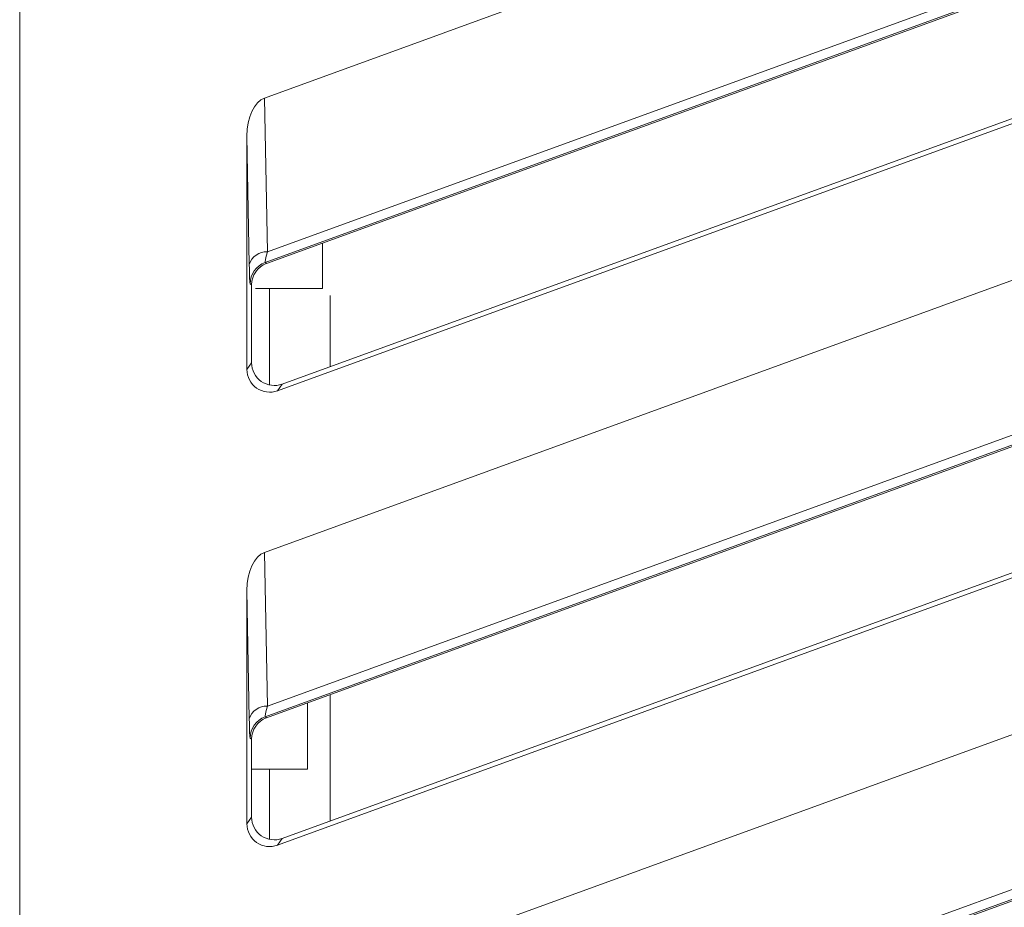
# Model space of a CAD drawing. Header units: millimetres. Extents: x -420 to 420, y -297 to 297.
# Tile 46 of 197: x 16 to 29, y -106 to -94. Entities that reach past the tile are written whole.
import ezdxf

# ---------------------------------------------------------------- set-up
doc = ezdxf.new("R2010")
doc.units = ezdxf.units.MM
doc.header["$MEASUREMENT"] = 0
doc.layers.add('layer 1', color=7, linetype='Continuous')

msp = doc.modelspace()

# ---------------------------------------------------------------- linework, layer by layer
at = {"layer": 'layer 1', "color": 7, "lineweight": 9}
for points in [[(16.1131, -122.3727), (16.1131, -122.3727), (16.1131, -83.5781), (16.1131, -83.5781)], [(19.3611, -95.0526), (19.3611, -95.0526), (38.2701, -88.1701), (38.2701, -88.1701)], [(19.3875, -97.2473), (19.3875, -97.2473), (38.7511, -90.2022), (38.7511, -90.2022)], [(19.3983, -97.0926), (19.3983, -97.0926), (38.2332, -90.2374), (38.2332, -90.2374)], [(38.275, -90.3527), (38.275, -90.3527), (19.3686, -97.234), (19.3686, -97.234)], [(38.9572, -91.7979), (38.9572, -91.7979), (19.5934, -98.8484), (19.5934, -98.8484)], [(19.5314, -98.9371), (19.5314, -98.9371), (39.0219, -91.8432), (39.0219, -91.8432)], [(19.3611, -101.0805), (19.3611, -101.0805), (38.2701, -94.198), (38.2701, -94.198)], [(19.3611, -95.0526), (19.2242, -95.1024), (19.127, -95.312), (19.127, -95.558)], [(19.3611, -95.0526), (19.2242, -95.1024), (19.127, -95.312), (19.127, -95.558)], [(19.3611, -95.0526), (19.2242, -95.1024), (19.127, -95.312), (19.127, -95.558)], [(19.3611, -95.0526), (19.2242, -95.1024), (19.127, -95.3122), (19.127, -95.558)], [(19.3611, -95.0526), (19.2242, -95.1024), (19.127, -95.3122), (19.127, -95.558)], [(19.3611, -95.0526), (19.2242, -95.1024), (19.127, -95.3122), (19.127, -95.558)], [(19.3611, -95.0526), (19.2242, -95.1024), (19.127, -95.3122), (19.127, -95.558)], [(19.3611, -95.0526), (19.2242, -95.1024), (19.127, -95.3122), (19.127, -95.558)], [(19.3611, -95.0526), (19.2242, -95.1024), (19.127, -95.3122), (19.127, -95.558)], [(19.3611, -95.0526), (19.2242, -95.1024), (19.127, -95.3122), (19.127, -95.558)], [(19.3611, -95.0526), (19.2242, -95.1024), (19.127, -95.3122), (19.127, -95.558)], [(19.3611, -95.0526), (19.2242, -95.1024), (19.127, -95.3122), (19.127, -95.558)], [(19.3611, -95.0526), (19.2242, -95.1024), (19.127, -95.3122), (19.127, -95.558)], [(19.3611, -95.0526), (19.2242, -95.1024), (19.127, -95.3122), (19.127, -95.558)], [(19.3611, -95.0526), (19.2242, -95.1024), (19.127, -95.3122), (19.127, -95.558)], [(19.3611, -95.0526), (19.2242, -95.1024), (19.127, -95.3122), (19.127, -95.558)], [(19.3611, -95.0526), (19.2242, -95.1024), (19.127, -95.3122), (19.127, -95.558)], [(19.3611, -95.0526), (19.2242, -95.1024), (19.127, -95.3122), (19.127, -95.558)], [(19.3611, -95.0526), (19.2242, -95.1024), (19.127, -95.3122), (19.127, -95.558)], [(19.3611, -95.0526), (19.2242, -95.1024), (19.127, -95.3122), (19.127, -95.558)], [(19.3611, -95.0526), (19.2242, -95.1024), (19.127, -95.3122), (19.127, -95.558)], [(19.3611, -95.0526), (19.3611, -95.0526), (19.3611, -95.0526), (19.3611, -95.0526)], [(19.3611, -95.0526), (19.3611, -95.0526), (19.3983, -97.0926), (19.3983, -97.0926)], [(19.127, -95.558), (19.127, -95.558), (19.127, -95.558), (19.127, -95.558)], [(19.127, -95.558), (19.127, -95.558), (19.127, -98.654), (19.127, -98.654)], [(19.1581, -97.2604), (19.1581, -97.2604), (19.127, -95.558), (19.127, -95.558)], [(19.3875, -103.2752), (19.3875, -103.2752), (38.7511, -96.2302), (38.7511, -96.2302)], [(38.275, -96.3807), (38.275, -96.3807), (19.3686, -103.262), (19.3686, -103.262)], [(19.3983, -103.1205), (19.3983, -103.1205), (38.2332, -96.2653), (38.2332, -96.2653)], [(20.1318, -96.9765), (20.1318, -96.9765), (20.1318, -97.5791), (20.1318, -97.5791)], [(19.3983, -97.0926), (19.2896, -97.0881), (19.1912, -97.1569), (19.1581, -97.2604)], [(19.3983, -97.0926), (19.3754, -97.1807), (19.3646, -97.233), (19.3686, -97.234)], [(19.3983, -97.0926), (19.3754, -97.1807), (19.3646, -97.233), (19.3686, -97.234)], [(19.3983, -97.0926), (19.3754, -97.1807), (19.3646, -97.233), (19.3686, -97.234)], [(19.3983, -97.0926), (19.3754, -97.1807), (19.3646, -97.233), (19.3686, -97.234)], [(19.3983, -97.0926), (19.3754, -97.1807), (19.3646, -97.233), (19.3686, -97.234)], [(19.3983, -97.0927), (19.3754, -97.1807), (19.3646, -97.233), (19.3686, -97.234)], [(19.3983, -97.0927), (19.3754, -97.1807), (19.3646, -97.233), (19.3686, -97.234)], [(19.3983, -97.0927), (19.3754, -97.1807), (19.3646, -97.233), (19.3686, -97.234)], [(19.3983, -97.0927), (19.3754, -97.1807), (19.3646, -97.233), (19.3686, -97.234)], [(19.3983, -97.0927), (19.3754, -97.1807), (19.3646, -97.233), (19.3686, -97.234)], [(19.3983, -97.0927), (19.3754, -97.1807), (19.3646, -97.233), (19.3686, -97.234)], [(19.3983, -97.0927), (19.3754, -97.1807), (19.3646, -97.233), (19.3686, -97.234)], [(19.3983, -97.0927), (19.3754, -97.1807), (19.3646, -97.233), (19.3686, -97.234)], [(19.3983, -97.0927), (19.3754, -97.1807), (19.3646, -97.233), (19.3686, -97.234)], [(19.3983, -97.0927), (19.3754, -97.1807), (19.3646, -97.233), (19.3686, -97.2342)], [(19.3983, -97.0927), (19.3754, -97.1807), (19.3646, -97.233), (19.3686, -97.2342)], [(19.3983, -97.0927), (19.3754, -97.1807), (19.3646, -97.233), (19.3686, -97.2342)], [(19.3983, -97.0927), (19.3754, -97.1807), (19.3646, -97.233), (19.3686, -97.2342)], [(19.3983, -97.0927), (19.3754, -97.1807), (19.3646, -97.233), (19.3686, -97.2342)], [(19.3983, -97.0927), (19.3754, -97.1807), (19.3646, -97.233), (19.3686, -97.2342)], [(19.3983, -97.0927), (19.3754, -97.1807), (19.3646, -97.233), (19.3686, -97.2342)], [(19.3983, -97.0926), (19.3983, -97.0926), (19.3983, -97.0927), (19.3983, -97.0927)], [(19.1581, -97.2604), (19.161, -97.4191), (19.1654, -97.5137), (19.1703, -97.5171)], [(19.1581, -97.2604), (19.1581, -97.2604), (19.1581, -97.2606), (19.1581, -97.2606)], [(19.1581, -97.2604), (19.161, -97.4191), (19.1654, -97.5137), (19.1703, -97.5171)], [(19.1581, -97.2604), (19.161, -97.4191), (19.1654, -97.5137), (19.1703, -97.5171)], [(19.1581, -97.2604), (19.161, -97.4191), (19.1654, -97.5137), (19.1703, -97.5171)], [(19.1581, -97.2604), (19.161, -97.4191), (19.1654, -97.5137), (19.1703, -97.5171)], [(19.1581, -97.2606), (19.161, -97.4191), (19.1654, -97.5137), (19.1703, -97.5171)], [(19.1581, -97.2606), (19.161, -97.4191), (19.1654, -97.5137), (19.1703, -97.5171)], [(19.1581, -97.2606), (19.161, -97.4191), (19.1654, -97.5137), (19.1703, -97.5171)], [(19.1581, -97.2606), (19.161, -97.4191), (19.1654, -97.5137), (19.1703, -97.5171)], [(19.1581, -97.2606), (19.161, -97.4191), (19.1654, -97.5139), (19.1703, -97.5171)], [(19.1581, -97.2606), (19.161, -97.4191), (19.1654, -97.5139), (19.1703, -97.5173)], [(19.1581, -97.2606), (19.161, -97.4191), (19.1654, -97.5139), (19.1703, -97.5173)], [(19.1581, -97.2606), (19.161, -97.4191), (19.1654, -97.5139), (19.1703, -97.5173)], [(19.1581, -97.2606), (19.161, -97.4191), (19.1654, -97.5139), (19.1703, -97.5173)], [(19.1581, -97.2606), (19.161, -97.4191), (19.1654, -97.5139), (19.1703, -97.5173)], [(19.1581, -97.2606), (19.161, -97.4191), (19.1654, -97.5139), (19.1703, -97.5173)], [(19.1581, -97.2606), (19.161, -97.4191), (19.1654, -97.5139), (19.1703, -97.5173)], [(19.1581, -97.2606), (19.161, -97.4191), (19.1654, -97.5139), (19.1703, -97.5173)], [(19.1581, -97.2606), (19.161, -97.4191), (19.1654, -97.5139), (19.1703, -97.5173)], [(19.1581, -97.2606), (19.161, -97.4191), (19.1654, -97.5139), (19.1703, -97.5173)], [(19.1581, -97.2606), (19.161, -97.4191), (19.1654, -97.5139), (19.1703, -97.5173)], [(19.3686, -97.234), (19.2497, -97.2774), (19.1705, -97.3905), (19.1703, -97.5171)], [(19.3875, -97.2473), (19.2684, -97.2905), (19.1892, -97.4036), (19.1892, -97.5304)], [(19.3875, -97.2473), (19.2684, -97.2905), (19.1892, -97.4036), (19.1892, -97.5304)], [(19.3875, -97.2473), (19.2684, -97.2905), (19.1892, -97.4036), (19.1892, -97.5304)], [(19.3875, -97.2473), (19.2684, -97.2905), (19.1892, -97.4036), (19.1892, -97.5304)], [(19.3875, -97.2473), (19.2684, -97.2905), (19.1892, -97.4036), (19.1892, -97.5304)], [(19.3875, -97.2473), (19.2684, -97.2905), (19.1892, -97.4036), (19.1892, -97.5304)], [(19.3875, -97.2473), (19.2684, -97.2905), (19.1892, -97.4036), (19.1892, -97.5304)], [(19.3875, -97.2473), (19.2684, -97.2905), (19.1892, -97.4036), (19.1892, -97.5304)], [(19.3875, -97.2473), (19.2684, -97.2907), (19.1892, -97.4036), (19.1892, -97.5304)], [(19.3875, -97.2473), (19.2684, -97.2907), (19.1892, -97.4036), (19.1892, -97.5304)], [(19.3875, -97.2473), (19.2684, -97.2907), (19.1892, -97.4036), (19.1892, -97.5304)], [(19.3875, -97.2473), (19.2684, -97.2907), (19.1892, -97.4038), (19.1892, -97.5304)], [(19.3875, -97.2473), (19.2684, -97.2907), (19.1892, -97.4038), (19.1892, -97.5304)], [(19.3875, -97.2473), (19.2684, -97.2907), (19.1892, -97.4038), (19.1892, -97.5304)], [(19.3875, -97.2473), (19.2684, -97.2907), (19.1892, -97.4038), (19.1892, -97.5304)], [(19.3875, -97.2473), (19.2684, -97.2907), (19.1892, -97.4038), (19.1892, -97.5304)], [(19.3875, -97.2473), (19.2684, -97.2907), (19.1892, -97.4038), (19.1892, -97.5304)], [(19.3875, -97.2473), (19.2684, -97.2907), (19.1892, -97.4038), (19.1892, -97.5304)], [(19.3875, -97.2473), (19.2684, -97.2907), (19.1892, -97.4038), (19.1892, -97.5304)], [(19.3875, -97.2473), (19.2684, -97.2907), (19.1892, -97.4038), (19.1892, -97.5304)], [(19.3875, -97.2473), (19.2684, -97.2907), (19.1892, -97.4038), (19.1892, -97.5304)], [(19.3686, -97.234), (19.3686, -97.234), (19.3686, -97.2342), (19.3686, -97.2342)], [(19.3686, -97.234), (19.3686, -97.234), (19.3875, -97.2473), (19.3875, -97.2473)], [(19.3875, -97.2473), (19.3875, -97.2473), (19.3875, -97.2473), (19.3875, -97.2473)], [(19.1703, -97.5171), (19.1703, -97.5171), (19.1703, -97.5173), (19.1703, -97.5173)], [(19.1892, -97.5304), (19.1892, -97.5304), (19.1703, -97.5171), (19.1703, -97.5171)], [(19.1892, -98.5654), (19.1892, -98.5654), (19.1892, -97.5304), (19.1892, -97.5304)], [(19.1892, -97.5304), (19.1892, -97.5304), (19.1892, -97.5304), (19.1892, -97.5304)], [(19.4284, -97.5791), (19.4284, -97.5791), (19.4284, -98.8601), (19.4284, -98.8601)], [(20.2322, -98.6158), (20.2322, -98.6158), (20.2322, -97.671), (20.2322, -97.671)], [(19.5314, -104.965), (19.5314, -104.965), (39.0219, -97.8712), (39.0219, -97.8712)], [(38.9572, -97.8258), (38.9572, -97.8258), (19.5934, -104.8762), (19.5934, -104.8762)], [(19.127, -98.654), (19.127, -98.654), (19.1892, -98.5654), (19.1892, -98.5654)], [(19.1892, -98.5654), (19.1892, -98.5654), (19.1892, -98.5654), (19.1892, -98.5654)], [(19.127, -98.654), (19.127, -98.654), (19.127, -98.654), (19.127, -98.654)], [(19.3176, -98.8122), (19.3176, -98.8122), (19.3176, -98.8122), (19.3176, -98.8122)], [(19.5934, -98.8484), (19.5934, -98.8484), (19.5314, -98.9371), (19.5314, -98.9371)], [(19.5934, -98.8484), (19.5934, -98.8484), (19.5934, -98.8486), (19.5934, -98.8486)], [(19.2555, -98.9009), (19.2555, -98.9009), (19.2555, -98.9009), (19.2555, -98.9009)], [(19.5314, -98.9371), (19.5314, -98.9371), (19.5314, -98.9371), (19.5314, -98.9371)], [(19.3611, -107.1084), (19.3611, -107.1084), (38.2701, -100.2259), (38.2701, -100.2259)], [(19.3611, -101.0805), (19.2242, -101.1303), (19.127, -101.3399), (19.127, -101.586)], [(19.3611, -101.0805), (19.2242, -101.1303), (19.127, -101.3399), (19.127, -101.586)], [(19.3611, -101.0805), (19.2242, -101.1303), (19.127, -101.3399), (19.127, -101.586)], [(19.3611, -101.0805), (19.2242, -101.1303), (19.127, -101.3401), (19.127, -101.586)], [(19.3611, -101.0805), (19.2242, -101.1303), (19.127, -101.3401), (19.127, -101.586)], [(19.3611, -101.0805), (19.2242, -101.1303), (19.127, -101.3401), (19.127, -101.586)], [(19.3611, -101.0805), (19.2242, -101.1303), (19.127, -101.3401), (19.127, -101.586)], [(19.3611, -101.0805), (19.2242, -101.1303), (19.127, -101.3401), (19.127, -101.586)], [(19.3611, -101.0805), (19.2242, -101.1303), (19.127, -101.3401), (19.127, -101.586)], [(19.3611, -101.0805), (19.2242, -101.1303), (19.127, -101.3401), (19.127, -101.586)], [(19.3611, -101.0805), (19.2242, -101.1303), (19.127, -101.3401), (19.127, -101.586)], [(19.3611, -101.0805), (19.2242, -101.1303), (19.127, -101.3401), (19.127, -101.586)], [(19.3611, -101.0805), (19.2242, -101.1303), (19.127, -101.3401), (19.127, -101.586)], [(19.3611, -101.0805), (19.2242, -101.1303), (19.127, -101.3401), (19.127, -101.586)], [(19.3611, -101.0805), (19.2242, -101.1303), (19.127, -101.3401), (19.127, -101.586)], [(19.3611, -101.0805), (19.2242, -101.1303), (19.127, -101.3401), (19.127, -101.586)], [(19.3611, -101.0805), (19.2242, -101.1303), (19.127, -101.3401), (19.127, -101.586)], [(19.3611, -101.0805), (19.2242, -101.1303), (19.127, -101.3401), (19.127, -101.586)], [(19.3611, -101.0805), (19.2242, -101.1303), (19.127, -101.3401), (19.127, -101.586)], [(19.3611, -101.0805), (19.2242, -101.1303), (19.127, -101.3401), (19.127, -101.586)], [(19.3611, -101.0805), (19.2242, -101.1303), (19.127, -101.3401), (19.127, -101.586)], [(19.3611, -101.0805), (19.3611, -101.0805), (19.3611, -101.0805), (19.3611, -101.0805)], [(19.3611, -101.0805), (19.3611, -101.0805), (19.3983, -103.1205), (19.3983, -103.1205)], [(19.127, -101.586), (19.127, -101.586), (19.127, -101.586), (19.127, -101.586)], [(19.127, -101.586), (19.127, -101.586), (19.127, -104.682), (19.127, -104.682)], [(19.1581, -103.2883), (19.1581, -103.2883), (19.127, -101.586), (19.127, -101.586)], [(19.3875, -109.3032), (19.3875, -109.3032), (38.7511, -102.2581), (38.7511, -102.2581)], [(19.3983, -109.1484), (19.3983, -109.1484), (38.2332, -102.2933), (38.2332, -102.2933)], [(38.275, -102.4086), (38.275, -102.4086), (19.3686, -109.2899), (19.3686, -109.2899)], [(20.2322, -104.6438), (20.2322, -104.6438), (20.2322, -102.9679), (20.2322, -102.9679)], [(19.3983, -103.1205), (19.2896, -103.1161), (19.1912, -103.1848), (19.1581, -103.2883)], [(19.3983, -103.1205), (19.3754, -103.2088), (19.3646, -103.261), (19.3686, -103.262)], [(19.3983, -103.1205), (19.3754, -103.2088), (19.3646, -103.261), (19.3686, -103.262)], [(19.3983, -103.1205), (19.3754, -103.2088), (19.3646, -103.261), (19.3686, -103.262)], [(19.3983, -103.1205), (19.3754, -103.2088), (19.3646, -103.261), (19.3686, -103.262)], [(19.3983, -103.1205), (19.3754, -103.2088), (19.3646, -103.261), (19.3686, -103.262)], [(19.3983, -103.1208), (19.3754, -103.2088), (19.3646, -103.261), (19.3686, -103.262)], [(19.3983, -103.1208), (19.3754, -103.2088), (19.3646, -103.261), (19.3686, -103.262)], [(19.3983, -103.1208), (19.3754, -103.2088), (19.3646, -103.261), (19.3686, -103.262)], [(19.3983, -103.1208), (19.3754, -103.2088), (19.3646, -103.261), (19.3686, -103.262)], [(19.3983, -103.1208), (19.3754, -103.2088), (19.3646, -103.261), (19.3686, -103.262)], [(19.3983, -103.1208), (19.3754, -103.2088), (19.3646, -103.261), (19.3686, -103.262)], [(19.3983, -103.1208), (19.3754, -103.2088), (19.3646, -103.261), (19.3686, -103.262)], [(19.3983, -103.1208), (19.3754, -103.2088), (19.3646, -103.261), (19.3686, -103.262)], [(19.3983, -103.1208), (19.3754, -103.2088), (19.3646, -103.261), (19.3686, -103.262)], [(19.3983, -103.1208), (19.3754, -103.2088), (19.3646, -103.261), (19.3686, -103.2622)], [(19.3983, -103.1208), (19.3754, -103.2088), (19.3646, -103.261), (19.3686, -103.2622)], [(19.3983, -103.1208), (19.3754, -103.2088), (19.3646, -103.261), (19.3686, -103.2622)], [(19.3983, -103.1208), (19.3754, -103.2088), (19.3646, -103.261), (19.3686, -103.2622)], [(19.3983, -103.1208), (19.3754, -103.2088), (19.3646, -103.261), (19.3686, -103.2622)], [(19.3983, -103.1208), (19.3754, -103.2088), (19.3646, -103.261), (19.3686, -103.2622)], [(19.3983, -103.1208), (19.3754, -103.2088), (19.3646, -103.261), (19.3686, -103.2622)], [(19.3983, -103.1205), (19.3983, -103.1205), (19.3983, -103.1208), (19.3983, -103.1208)], [(19.9308, -103.0775), (19.9308, -103.0775), (19.9308, -103.9586), (19.9308, -103.9586)], [(19.1581, -103.2883), (19.161, -103.447), (19.1654, -103.5416), (19.1703, -103.545)], [(19.1581, -103.2883), (19.1581, -103.2883), (19.1581, -103.2885), (19.1581, -103.2885)], [(19.1581, -103.2883), (19.161, -103.447), (19.1654, -103.5416), (19.1703, -103.545)], [(19.1581, -103.2883), (19.161, -103.447), (19.1654, -103.5416), (19.1703, -103.545)], [(19.1581, -103.2883), (19.161, -103.447), (19.1654, -103.5416), (19.1703, -103.545)], [(19.1581, -103.2883), (19.161, -103.447), (19.1654, -103.5416), (19.1703, -103.545)], [(19.1581, -103.2885), (19.161, -103.447), (19.1654, -103.5416), (19.1703, -103.545)], [(19.1581, -103.2885), (19.161, -103.447), (19.1654, -103.5416), (19.1703, -103.545)], [(19.1581, -103.2885), (19.161, -103.447), (19.1654, -103.5416), (19.1703, -103.545)], [(19.1581, -103.2885), (19.161, -103.447), (19.1654, -103.5416), (19.1703, -103.545)], [(19.1581, -103.2885), (19.161, -103.447), (19.1654, -103.5418), (19.1703, -103.545)], [(19.1581, -103.2885), (19.161, -103.447), (19.1654, -103.5418), (19.1703, -103.5452)], [(19.1581, -103.2885), (19.161, -103.447), (19.1654, -103.5418), (19.1703, -103.5452)], [(19.1581, -103.2885), (19.161, -103.447), (19.1654, -103.5418), (19.1703, -103.5452)], [(19.1581, -103.2885), (19.161, -103.447), (19.1654, -103.5418), (19.1703, -103.5452)], [(19.1581, -103.2885), (19.161, -103.447), (19.1654, -103.5418), (19.1703, -103.5452)], [(19.1581, -103.2885), (19.161, -103.447), (19.1654, -103.5418), (19.1703, -103.5452)], [(19.1581, -103.2885), (19.161, -103.447), (19.1654, -103.5418), (19.1703, -103.5452)], [(19.1581, -103.2885), (19.161, -103.447), (19.1654, -103.5418), (19.1703, -103.5452)], [(19.1581, -103.2885), (19.161, -103.447), (19.1654, -103.5418), (19.1703, -103.5452)], [(19.1581, -103.2885), (19.161, -103.447), (19.1654, -103.5418), (19.1703, -103.5452)], [(19.1581, -103.2885), (19.161, -103.447), (19.1654, -103.5418), (19.1703, -103.5452)], [(19.3686, -103.262), (19.2497, -103.3053), (19.1705, -103.4185), (19.1703, -103.545)], [(19.3875, -103.2752), (19.2684, -103.3184), (19.1892, -103.4315), (19.1892, -103.5583)], [(19.3875, -103.2752), (19.2684, -103.3184), (19.1892, -103.4315), (19.1892, -103.5583)], [(19.3875, -103.2752), (19.2684, -103.3184), (19.1892, -103.4315), (19.1892, -103.5583)], [(19.3875, -103.2752), (19.2684, -103.3184), (19.1892, -103.4315), (19.1892, -103.5583)], [(19.3875, -103.2752), (19.2684, -103.3184), (19.1892, -103.4315), (19.1892, -103.5583)], [(19.3875, -103.2752), (19.2684, -103.3184), (19.1892, -103.4315), (19.1892, -103.5583)], [(19.3875, -103.2752), (19.2684, -103.3184), (19.1892, -103.4315), (19.1892, -103.5583)], [(19.3875, -103.2752), (19.2684, -103.3184), (19.1892, -103.4315), (19.1892, -103.5583)], [(19.3875, -103.2752), (19.2684, -103.3186), (19.1892, -103.4315), (19.1892, -103.5583)], [(19.3875, -103.2752), (19.2684, -103.3186), (19.1892, -103.4315), (19.1892, -103.5583)], [(19.3875, -103.2752), (19.2684, -103.3186), (19.1892, -103.4315), (19.1892, -103.5583)], [(19.3875, -103.2752), (19.2684, -103.3186), (19.1892, -103.4317), (19.1892, -103.5583)], [(19.3875, -103.2752), (19.2684, -103.3186), (19.1892, -103.4317), (19.1892, -103.5583)], [(19.3875, -103.2752), (19.2684, -103.3186), (19.1892, -103.4317), (19.1892, -103.5583)], [(19.3875, -103.2752), (19.2684, -103.3186), (19.1892, -103.4317), (19.1892, -103.5583)], [(19.3875, -103.2752), (19.2684, -103.3186), (19.1892, -103.4317), (19.1892, -103.5583)], [(19.3875, -103.2752), (19.2684, -103.3186), (19.1892, -103.4317), (19.1892, -103.5583)], [(19.3875, -103.2752), (19.2684, -103.3186), (19.1892, -103.4317), (19.1892, -103.5583)], [(19.3875, -103.2752), (19.2684, -103.3186), (19.1892, -103.4317), (19.1892, -103.5583)], [(19.3875, -103.2752), (19.2684, -103.3186), (19.1892, -103.4317), (19.1892, -103.5583)], [(19.3875, -103.2752), (19.2684, -103.3186), (19.1892, -103.4317), (19.1892, -103.5583)], [(19.3686, -103.262), (19.3686, -103.262), (19.3686, -103.2622), (19.3686, -103.2622)], [(19.3686, -103.262), (19.3686, -103.262), (19.3875, -103.2752), (19.3875, -103.2752)], [(19.3875, -103.2752), (19.3875, -103.2752), (19.3875, -103.2752), (19.3875, -103.2752)], [(19.1703, -103.545), (19.1703, -103.545), (19.1703, -103.5452), (19.1703, -103.5452)], [(19.1892, -103.5583), (19.1892, -103.5583), (19.1703, -103.545), (19.1703, -103.545)], [(19.1892, -104.5933), (19.1892, -104.5933), (19.1892, -103.5583), (19.1892, -103.5583)], [(19.1892, -103.5583), (19.1892, -103.5583), (19.1892, -103.5583), (19.1892, -103.5583)], [(19.9308, -103.9586), (19.9308, -103.9586), (19.1892, -103.9586), (19.1892, -103.9586)], [(19.4284, -104.8881), (19.4284, -104.8881), (19.4284, -103.9586), (19.4284, -103.9586)], [(19.5314, -110.993), (19.5314, -110.993), (39.0219, -103.8991), (39.0219, -103.8991)], [(38.9572, -103.8537), (38.9572, -103.8537), (19.5934, -110.9041), (19.5934, -110.9041)], [(19.127, -104.682), (19.127, -104.682), (19.1892, -104.5933), (19.1892, -104.5933)], [(19.1892, -104.5933), (19.1892, -104.5933), (19.1892, -104.5933), (19.1892, -104.5933)], [(19.127, -104.682), (19.127, -104.682), (19.127, -104.682), (19.127, -104.682)], [(19.3176, -104.8401), (19.3176, -104.8401), (19.3176, -104.8401), (19.3176, -104.8401)], [(19.2555, -104.9289), (19.2555, -104.9289), (19.2555, -104.9289), (19.2555, -104.9289)], [(19.5934, -104.8762), (19.5934, -104.8762), (19.5314, -104.965), (19.5314, -104.965)], [(19.5314, -104.965), (19.5314, -104.965), (19.5314, -104.965), (19.5314, -104.965)], [(19.5934, -104.8762), (19.5934, -104.8762), (19.5934, -104.8765), (19.5934, -104.8765)]]:
    msp.add_open_spline(points, degree=3, dxfattribs=at)
for points, knots in [([(20.1318, -97.5791), (20.1143, -97.5791), (20.0968, -97.5791), (20.0502, -97.5791), (20.0502, -97.5791), (19.9981, -97.5791), (19.9099, -97.5791), (19.8052, -97.5791), (19.8052, -97.5791), (19.6428, -97.5791), (19.441, -97.5791), (19.239, -97.5791)], [0, 0, 0, 0, 0.25, 0.25, 0.25, 0.25, 0.5, 0.5, 0.5, 0.5, 1, 1, 1, 1]), ([(19.1892, -98.5654), (19.1892, -98.6637), (19.237, -98.7558), (19.3176, -98.8122), (19.3176, -98.8122), (19.3982, -98.8686), (19.501, -98.8821), (19.5934, -98.8484)], [0, 0, 0, 0, 0.3333333, 0.3333333, 0.3333333, 0.3333333, 1, 1, 1, 1]), ([(19.1892, -98.5654), (19.1892, -98.6637), (19.237, -98.7558), (19.3176, -98.8122), (19.3176, -98.8122), (19.3982, -98.8686), (19.501, -98.8821), (19.5934, -98.8484)], [0, 0, 0, 0, 0.3333333, 0.3333333, 0.3333333, 0.3333333, 1, 1, 1, 1]), ([(19.1892, -98.5654), (19.1892, -98.6637), (19.237, -98.7558), (19.3176, -98.8122), (19.3176, -98.8122), (19.3982, -98.8686), (19.501, -98.8821), (19.5934, -98.8484)], [0, 0, 0, 0, 0.3333333, 0.3333333, 0.3333333, 0.3333333, 1, 1, 1, 1]), ([(19.1892, -98.5654), (19.1892, -98.6637), (19.237, -98.7558), (19.3176, -98.8122), (19.3176, -98.8122), (19.3982, -98.8686), (19.501, -98.8821), (19.5934, -98.8484)], [0, 0, 0, 0, 0.3333333, 0.3333333, 0.3333333, 0.3333333, 1, 1, 1, 1]), ([(19.1892, -98.5654), (19.1892, -98.6637), (19.237, -98.7558), (19.3176, -98.8122), (19.3176, -98.8122), (19.3982, -98.8686), (19.501, -98.8821), (19.5934, -98.8484)], [0, 0, 0, 0, 0.3333333, 0.3333333, 0.3333333, 0.3333333, 1, 1, 1, 1]), ([(19.1892, -98.5654), (19.1892, -98.6637), (19.237, -98.7558), (19.3176, -98.8122), (19.3176, -98.8122), (19.3982, -98.8686), (19.501, -98.8821), (19.5934, -98.8484)], [0, 0, 0, 0, 0.3333333, 0.3333333, 0.3333333, 0.3333333, 1, 1, 1, 1]), ([(19.1892, -98.5654), (19.1892, -98.6637), (19.237, -98.7558), (19.3176, -98.8122), (19.3176, -98.8122), (19.3982, -98.8686), (19.501, -98.8821), (19.5934, -98.8484)], [0, 0, 0, 0, 0.3333333, 0.3333333, 0.3333333, 0.3333333, 1, 1, 1, 1]), ([(19.1892, -98.5654), (19.1892, -98.6637), (19.237, -98.7558), (19.3176, -98.8122), (19.3176, -98.8122), (19.3982, -98.8686), (19.501, -98.8821), (19.5934, -98.8484)], [0, 0, 0, 0, 0.3333333, 0.3333333, 0.3333333, 0.3333333, 1, 1, 1, 1]), ([(19.1892, -98.5654), (19.1892, -98.6637), (19.237, -98.7558), (19.3176, -98.8122), (19.3176, -98.8122), (19.3982, -98.8686), (19.501, -98.8821), (19.5934, -98.8484)], [0, 0, 0, 0, 0.3333333, 0.3333333, 0.3333333, 0.3333333, 1, 1, 1, 1]), ([(19.1892, -98.5654), (19.1892, -98.6637), (19.237, -98.7558), (19.3176, -98.8122), (19.3176, -98.8122), (19.3982, -98.8686), (19.501, -98.8821), (19.5934, -98.8484)], [0, 0, 0, 0, 0.3333333, 0.3333333, 0.3333333, 0.3333333, 1, 1, 1, 1]), ([(19.1892, -98.5654), (19.1892, -98.6637), (19.237, -98.7558), (19.3176, -98.8122), (19.3176, -98.8122), (19.3982, -98.8686), (19.501, -98.8821), (19.5934, -98.8484)], [0, 0, 0, 0, 0.3333333, 0.3333333, 0.3333333, 0.3333333, 1, 1, 1, 1]), ([(19.1892, -98.5654), (19.1892, -98.6637), (19.237, -98.7558), (19.3176, -98.8122), (19.3176, -98.8122), (19.3982, -98.8686), (19.501, -98.8821), (19.5934, -98.8486)], [0, 0, 0, 0, 0.3333333, 0.3333333, 0.3333333, 0.3333333, 1, 1, 1, 1]), ([(19.1892, -98.5654), (19.1892, -98.6637), (19.237, -98.7558), (19.3176, -98.8122), (19.3176, -98.8122), (19.3982, -98.8686), (19.501, -98.8821), (19.5934, -98.8486)], [0, 0, 0, 0, 0.3333333, 0.3333333, 0.3333333, 0.3333333, 1, 1, 1, 1]), ([(19.1892, -98.5654), (19.1892, -98.6637), (19.237, -98.7558), (19.3176, -98.8122), (19.3176, -98.8122), (19.3982, -98.8686), (19.501, -98.8821), (19.5934, -98.8486)], [0, 0, 0, 0, 0.3333333, 0.3333333, 0.3333333, 0.3333333, 1, 1, 1, 1]), ([(19.1892, -98.5654), (19.1892, -98.6637), (19.237, -98.7558), (19.3176, -98.8122), (19.3176, -98.8122), (19.3982, -98.8686), (19.501, -98.8821), (19.5934, -98.8486)], [0, 0, 0, 0, 0.3333333, 0.3333333, 0.3333333, 0.3333333, 1, 1, 1, 1]), ([(19.1892, -98.5654), (19.1892, -98.6637), (19.237, -98.7558), (19.3176, -98.8122), (19.3176, -98.8122), (19.3982, -98.8686), (19.501, -98.8821), (19.5934, -98.8486)], [0, 0, 0, 0, 0.3333333, 0.3333333, 0.3333333, 0.3333333, 1, 1, 1, 1]), ([(19.1892, -98.5654), (19.1892, -98.6637), (19.237, -98.7558), (19.3176, -98.8122), (19.3176, -98.8122), (19.3982, -98.8686), (19.501, -98.8821), (19.5934, -98.8486)], [0, 0, 0, 0, 0.3333333, 0.3333333, 0.3333333, 0.3333333, 1, 1, 1, 1]), ([(19.1892, -98.5654), (19.1892, -98.6637), (19.237, -98.7558), (19.3176, -98.8122), (19.3176, -98.8122), (19.3982, -98.8686), (19.501, -98.8821), (19.5934, -98.8486)], [0, 0, 0, 0, 0.3333333, 0.3333333, 0.3333333, 0.3333333, 1, 1, 1, 1]), ([(19.1892, -98.5654), (19.1892, -98.6637), (19.237, -98.7558), (19.3176, -98.8122), (19.3176, -98.8122), (19.3982, -98.8686), (19.501, -98.8821), (19.5934, -98.8486)], [0, 0, 0, 0, 0.3333333, 0.3333333, 0.3333333, 0.3333333, 1, 1, 1, 1]), ([(19.1892, -98.5654), (19.1892, -98.6637), (19.237, -98.7558), (19.3176, -98.8122), (19.3176, -98.8122), (19.3982, -98.8686), (19.501, -98.8821), (19.5934, -98.8486)], [0, 0, 0, 0, 0.3333333, 0.3333333, 0.3333333, 0.3333333, 1, 1, 1, 1]), ([(19.1892, -98.5654), (19.1892, -98.6637), (19.237, -98.7558), (19.3176, -98.8122), (19.3176, -98.8122), (19.3982, -98.8686), (19.501, -98.8821), (19.5934, -98.8486)], [0, 0, 0, 0, 0.3333333, 0.3333333, 0.3333333, 0.3333333, 1, 1, 1, 1]), ([(19.127, -98.654), (19.127, -98.7523), (19.1749, -98.8445), (19.2555, -98.9009), (19.2555, -98.9009), (19.336, -98.9573), (19.4389, -98.9707), (19.5314, -98.9371)], [0, 0, 0, 0, 0.3333333, 0.3333333, 0.3333333, 0.3333333, 1, 1, 1, 1]), ([(19.127, -98.654), (19.127, -98.7523), (19.1749, -98.8445), (19.2555, -98.9009), (19.2555, -98.9009), (19.336, -98.9573), (19.4389, -98.9707), (19.5314, -98.9371)], [0, 0, 0, 0, 0.3333333, 0.3333333, 0.3333333, 0.3333333, 1, 1, 1, 1]), ([(19.127, -98.654), (19.127, -98.7523), (19.1749, -98.8445), (19.2555, -98.9009), (19.2555, -98.9009), (19.336, -98.9573), (19.4389, -98.9707), (19.5314, -98.9371)], [0, 0, 0, 0, 0.3333333, 0.3333333, 0.3333333, 0.3333333, 1, 1, 1, 1]), ([(19.127, -98.654), (19.127, -98.7523), (19.1749, -98.8445), (19.2555, -98.9009), (19.2555, -98.9009), (19.336, -98.9573), (19.4389, -98.9707), (19.5314, -98.9371)], [0, 0, 0, 0, 0.3333333, 0.3333333, 0.3333333, 0.3333333, 1, 1, 1, 1]), ([(19.127, -98.654), (19.127, -98.7524), (19.1749, -98.8445), (19.2555, -98.9009), (19.2555, -98.9009), (19.336, -98.9573), (19.4389, -98.9709), (19.5314, -98.9371)], [0, 0, 0, 0, 0.3333333, 0.3333333, 0.3333333, 0.3333333, 1, 1, 1, 1]), ([(19.127, -98.654), (19.127, -98.7524), (19.1749, -98.8445), (19.2555, -98.9009), (19.2555, -98.9009), (19.336, -98.9573), (19.4389, -98.9709), (19.5314, -98.9371)], [0, 0, 0, 0, 0.3333333, 0.3333333, 0.3333333, 0.3333333, 1, 1, 1, 1]), ([(19.127, -98.654), (19.127, -98.7524), (19.1749, -98.8445), (19.2555, -98.9009), (19.2555, -98.9009), (19.336, -98.9573), (19.4389, -98.9709), (19.5314, -98.9371)], [0, 0, 0, 0, 0.3333333, 0.3333333, 0.3333333, 0.3333333, 1, 1, 1, 1]), ([(19.127, -98.654), (19.127, -98.7524), (19.1749, -98.8445), (19.2555, -98.9009), (19.2555, -98.9009), (19.336, -98.9573), (19.4389, -98.9709), (19.5314, -98.9371)], [0, 0, 0, 0, 0.3333333, 0.3333333, 0.3333333, 0.3333333, 1, 1, 1, 1]), ([(19.127, -98.654), (19.127, -98.7524), (19.1749, -98.8445), (19.2555, -98.9009), (19.2555, -98.9009), (19.336, -98.9573), (19.4389, -98.9709), (19.5314, -98.9371)], [0, 0, 0, 0, 0.3333333, 0.3333333, 0.3333333, 0.3333333, 1, 1, 1, 1]), ([(19.127, -98.654), (19.127, -98.7524), (19.1749, -98.8445), (19.2555, -98.9009), (19.2555, -98.9009), (19.336, -98.9573), (19.4389, -98.9709), (19.5314, -98.9371)], [0, 0, 0, 0, 0.3333333, 0.3333333, 0.3333333, 0.3333333, 1, 1, 1, 1]), ([(19.127, -98.654), (19.127, -98.7524), (19.1749, -98.8445), (19.2555, -98.9009), (19.2555, -98.9009), (19.336, -98.9573), (19.4389, -98.9709), (19.5314, -98.9371)], [0, 0, 0, 0, 0.3333333, 0.3333333, 0.3333333, 0.3333333, 1, 1, 1, 1]), ([(19.127, -98.654), (19.127, -98.7524), (19.1749, -98.8445), (19.2555, -98.9009), (19.2555, -98.9009), (19.336, -98.9573), (19.4389, -98.9709), (19.5314, -98.9371)], [0, 0, 0, 0, 0.3333333, 0.3333333, 0.3333333, 0.3333333, 1, 1, 1, 1]), ([(19.127, -98.654), (19.127, -98.7524), (19.1749, -98.8445), (19.2555, -98.9009), (19.2555, -98.9009), (19.336, -98.9573), (19.4389, -98.9709), (19.5314, -98.9371)], [0, 0, 0, 0, 0.3333333, 0.3333333, 0.3333333, 0.3333333, 1, 1, 1, 1]), ([(19.127, -98.654), (19.127, -98.7524), (19.1749, -98.8445), (19.2555, -98.9009), (19.2555, -98.9009), (19.336, -98.9573), (19.4389, -98.9709), (19.5314, -98.9371)], [0, 0, 0, 0, 0.3333333, 0.3333333, 0.3333333, 0.3333333, 1, 1, 1, 1]), ([(19.127, -98.654), (19.127, -98.7524), (19.1749, -98.8445), (19.2555, -98.9009), (19.2555, -98.9009), (19.336, -98.9573), (19.4389, -98.9709), (19.5314, -98.9371)], [0, 0, 0, 0, 0.3333333, 0.3333333, 0.3333333, 0.3333333, 1, 1, 1, 1]), ([(19.127, -98.654), (19.127, -98.7524), (19.1749, -98.8445), (19.2555, -98.9009), (19.2555, -98.9009), (19.336, -98.9573), (19.4389, -98.9709), (19.5314, -98.9371)], [0, 0, 0, 0, 0.3333333, 0.3333333, 0.3333333, 0.3333333, 1, 1, 1, 1]), ([(19.127, -98.654), (19.127, -98.7524), (19.1749, -98.8445), (19.2555, -98.9009), (19.2555, -98.9009), (19.336, -98.9573), (19.4389, -98.9709), (19.5314, -98.9371)], [0, 0, 0, 0, 0.3333333, 0.3333333, 0.3333333, 0.3333333, 1, 1, 1, 1]), ([(19.127, -98.654), (19.127, -98.7524), (19.1749, -98.8445), (19.2555, -98.9009), (19.2555, -98.9009), (19.336, -98.9573), (19.4389, -98.9709), (19.5314, -98.9371)], [0, 0, 0, 0, 0.3333333, 0.3333333, 0.3333333, 0.3333333, 1, 1, 1, 1]), ([(19.127, -98.654), (19.127, -98.7524), (19.1749, -98.8445), (19.2555, -98.9009), (19.2555, -98.9009), (19.336, -98.9573), (19.4389, -98.9709), (19.5314, -98.9371)], [0, 0, 0, 0, 0.3333333, 0.3333333, 0.3333333, 0.3333333, 1, 1, 1, 1]), ([(19.127, -98.654), (19.127, -98.7524), (19.1749, -98.8445), (19.2555, -98.9009), (19.2555, -98.9009), (19.336, -98.9573), (19.4389, -98.9709), (19.5314, -98.9371)], [0, 0, 0, 0, 0.3333333, 0.3333333, 0.3333333, 0.3333333, 1, 1, 1, 1]), ([(19.127, -98.654), (19.127, -98.7524), (19.1749, -98.8445), (19.2555, -98.9009), (19.2555, -98.9009), (19.336, -98.9573), (19.4389, -98.9709), (19.5314, -98.9371)], [0, 0, 0, 0, 0.3333333, 0.3333333, 0.3333333, 0.3333333, 1, 1, 1, 1]), ([(19.1892, -104.5933), (19.1892, -104.6916), (19.237, -104.7838), (19.3176, -104.8401), (19.3176, -104.8401), (19.3982, -104.8965), (19.501, -104.91), (19.5934, -104.8762)], [0, 0, 0, 0, 0.3333333, 0.3333333, 0.3333333, 0.3333333, 1, 1, 1, 1]), ([(19.1892, -104.5933), (19.1892, -104.6916), (19.237, -104.7838), (19.3176, -104.8401), (19.3176, -104.8401), (19.3982, -104.8965), (19.501, -104.91), (19.5934, -104.8762)], [0, 0, 0, 0, 0.3333333, 0.3333333, 0.3333333, 0.3333333, 1, 1, 1, 1]), ([(19.1892, -104.5933), (19.1892, -104.6916), (19.237, -104.7838), (19.3176, -104.8401), (19.3176, -104.8401), (19.3982, -104.8965), (19.501, -104.91), (19.5934, -104.8762)], [0, 0, 0, 0, 0.3333333, 0.3333333, 0.3333333, 0.3333333, 1, 1, 1, 1]), ([(19.1892, -104.5933), (19.1892, -104.6916), (19.237, -104.7838), (19.3176, -104.8401), (19.3176, -104.8401), (19.3982, -104.8965), (19.501, -104.91), (19.5934, -104.8762)], [0, 0, 0, 0, 0.3333333, 0.3333333, 0.3333333, 0.3333333, 1, 1, 1, 1]), ([(19.1892, -104.5933), (19.1892, -104.6916), (19.237, -104.7838), (19.3176, -104.8401), (19.3176, -104.8401), (19.3982, -104.8965), (19.501, -104.91), (19.5934, -104.8762)], [0, 0, 0, 0, 0.3333333, 0.3333333, 0.3333333, 0.3333333, 1, 1, 1, 1]), ([(19.1892, -104.5933), (19.1892, -104.6916), (19.237, -104.7838), (19.3176, -104.8401), (19.3176, -104.8401), (19.3982, -104.8965), (19.501, -104.91), (19.5934, -104.8762)], [0, 0, 0, 0, 0.3333333, 0.3333333, 0.3333333, 0.3333333, 1, 1, 1, 1]), ([(19.1892, -104.5933), (19.1892, -104.6916), (19.237, -104.7838), (19.3176, -104.8401), (19.3176, -104.8401), (19.3982, -104.8965), (19.501, -104.91), (19.5934, -104.8762)], [0, 0, 0, 0, 0.3333333, 0.3333333, 0.3333333, 0.3333333, 1, 1, 1, 1]), ([(19.1892, -104.5933), (19.1892, -104.6916), (19.237, -104.7838), (19.3176, -104.8401), (19.3176, -104.8401), (19.3982, -104.8965), (19.501, -104.91), (19.5934, -104.8762)], [0, 0, 0, 0, 0.3333333, 0.3333333, 0.3333333, 0.3333333, 1, 1, 1, 1]), ([(19.1892, -104.5933), (19.1892, -104.6916), (19.237, -104.7838), (19.3176, -104.8401), (19.3176, -104.8401), (19.3982, -104.8965), (19.501, -104.91), (19.5934, -104.8762)], [0, 0, 0, 0, 0.3333333, 0.3333333, 0.3333333, 0.3333333, 1, 1, 1, 1]), ([(19.1892, -104.5933), (19.1892, -104.6916), (19.237, -104.7838), (19.3176, -104.8401), (19.3176, -104.8401), (19.3982, -104.8965), (19.501, -104.91), (19.5934, -104.8762)], [0, 0, 0, 0, 0.3333333, 0.3333333, 0.3333333, 0.3333333, 1, 1, 1, 1]), ([(19.1892, -104.5933), (19.1892, -104.6916), (19.237, -104.7838), (19.3176, -104.8401), (19.3176, -104.8401), (19.3982, -104.8965), (19.501, -104.91), (19.5934, -104.8762)], [0, 0, 0, 0, 0.3333333, 0.3333333, 0.3333333, 0.3333333, 1, 1, 1, 1]), ([(19.1892, -104.5933), (19.1892, -104.6916), (19.237, -104.7838), (19.3176, -104.8401), (19.3176, -104.8401), (19.3982, -104.8965), (19.501, -104.91), (19.5934, -104.8765)], [0, 0, 0, 0, 0.3333333, 0.3333333, 0.3333333, 0.3333333, 1, 1, 1, 1]), ([(19.1892, -104.5933), (19.1892, -104.6916), (19.237, -104.7838), (19.3176, -104.8401), (19.3176, -104.8401), (19.3982, -104.8965), (19.501, -104.91), (19.5934, -104.8765)], [0, 0, 0, 0, 0.3333333, 0.3333333, 0.3333333, 0.3333333, 1, 1, 1, 1]), ([(19.1892, -104.5933), (19.1892, -104.6916), (19.237, -104.7838), (19.3176, -104.8401), (19.3176, -104.8401), (19.3982, -104.8965), (19.501, -104.91), (19.5934, -104.8765)], [0, 0, 0, 0, 0.3333333, 0.3333333, 0.3333333, 0.3333333, 1, 1, 1, 1]), ([(19.1892, -104.5933), (19.1892, -104.6916), (19.237, -104.7838), (19.3176, -104.8401), (19.3176, -104.8401), (19.3982, -104.8965), (19.501, -104.91), (19.5934, -104.8765)], [0, 0, 0, 0, 0.3333333, 0.3333333, 0.3333333, 0.3333333, 1, 1, 1, 1]), ([(19.1892, -104.5933), (19.1892, -104.6916), (19.237, -104.7838), (19.3176, -104.8401), (19.3176, -104.8401), (19.3982, -104.8965), (19.501, -104.91), (19.5934, -104.8765)], [0, 0, 0, 0, 0.3333333, 0.3333333, 0.3333333, 0.3333333, 1, 1, 1, 1]), ([(19.1892, -104.5933), (19.1892, -104.6916), (19.237, -104.7838), (19.3176, -104.8401), (19.3176, -104.8401), (19.3982, -104.8965), (19.501, -104.91), (19.5934, -104.8765)], [0, 0, 0, 0, 0.3333333, 0.3333333, 0.3333333, 0.3333333, 1, 1, 1, 1]), ([(19.1892, -104.5933), (19.1892, -104.6916), (19.237, -104.7838), (19.3176, -104.8401), (19.3176, -104.8401), (19.3982, -104.8965), (19.501, -104.91), (19.5934, -104.8765)], [0, 0, 0, 0, 0.3333333, 0.3333333, 0.3333333, 0.3333333, 1, 1, 1, 1]), ([(19.1892, -104.5933), (19.1892, -104.6916), (19.237, -104.7838), (19.3176, -104.8401), (19.3176, -104.8401), (19.3982, -104.8965), (19.501, -104.91), (19.5934, -104.8765)], [0, 0, 0, 0, 0.3333333, 0.3333333, 0.3333333, 0.3333333, 1, 1, 1, 1]), ([(19.1892, -104.5933), (19.1892, -104.6916), (19.237, -104.7838), (19.3176, -104.8401), (19.3176, -104.8401), (19.3982, -104.8965), (19.501, -104.91), (19.5934, -104.8765)], [0, 0, 0, 0, 0.3333333, 0.3333333, 0.3333333, 0.3333333, 1, 1, 1, 1]), ([(19.1892, -104.5933), (19.1892, -104.6916), (19.237, -104.7838), (19.3176, -104.8401), (19.3176, -104.8401), (19.3982, -104.8965), (19.501, -104.91), (19.5934, -104.8765)], [0, 0, 0, 0, 0.3333333, 0.3333333, 0.3333333, 0.3333333, 1, 1, 1, 1]), ([(19.127, -104.682), (19.127, -104.7802), (19.1749, -104.8724), (19.2555, -104.9289), (19.2555, -104.9289), (19.336, -104.9851), (19.4389, -104.9986), (19.5314, -104.965)], [0, 0, 0, 0, 0.3333333, 0.3333333, 0.3333333, 0.3333333, 1, 1, 1, 1]), ([(19.127, -104.682), (19.127, -104.7802), (19.1749, -104.8724), (19.2555, -104.9289), (19.2555, -104.9289), (19.336, -104.9851), (19.4389, -104.9986), (19.5314, -104.965)], [0, 0, 0, 0, 0.3333333, 0.3333333, 0.3333333, 0.3333333, 1, 1, 1, 1]), ([(19.127, -104.682), (19.127, -104.7802), (19.1749, -104.8724), (19.2555, -104.9289), (19.2555, -104.9289), (19.336, -104.9851), (19.4389, -104.9986), (19.5314, -104.965)], [0, 0, 0, 0, 0.3333333, 0.3333333, 0.3333333, 0.3333333, 1, 1, 1, 1]), ([(19.127, -104.682), (19.127, -104.7802), (19.1749, -104.8724), (19.2555, -104.9289), (19.2555, -104.9289), (19.336, -104.9851), (19.4389, -104.9986), (19.5314, -104.965)], [0, 0, 0, 0, 0.3333333, 0.3333333, 0.3333333, 0.3333333, 1, 1, 1, 1]), ([(19.127, -104.682), (19.127, -104.7804), (19.1749, -104.8724), (19.2555, -104.9289), (19.2555, -104.9289), (19.336, -104.9851), (19.4389, -104.9988), (19.5314, -104.965)], [0, 0, 0, 0, 0.3333333, 0.3333333, 0.3333333, 0.3333333, 1, 1, 1, 1]), ([(19.127, -104.682), (19.127, -104.7804), (19.1749, -104.8724), (19.2555, -104.9289), (19.2555, -104.9289), (19.336, -104.9851), (19.4389, -104.9988), (19.5314, -104.965)], [0, 0, 0, 0, 0.3333333, 0.3333333, 0.3333333, 0.3333333, 1, 1, 1, 1]), ([(19.127, -104.682), (19.127, -104.7804), (19.1749, -104.8724), (19.2555, -104.9289), (19.2555, -104.9289), (19.336, -104.9851), (19.4389, -104.9988), (19.5314, -104.965)], [0, 0, 0, 0, 0.3333333, 0.3333333, 0.3333333, 0.3333333, 1, 1, 1, 1]), ([(19.127, -104.682), (19.127, -104.7804), (19.1749, -104.8724), (19.2555, -104.9289), (19.2555, -104.9289), (19.336, -104.9851), (19.4389, -104.9988), (19.5314, -104.965)], [0, 0, 0, 0, 0.3333333, 0.3333333, 0.3333333, 0.3333333, 1, 1, 1, 1]), ([(19.127, -104.682), (19.127, -104.7804), (19.1749, -104.8724), (19.2555, -104.9289), (19.2555, -104.9289), (19.336, -104.9851), (19.4389, -104.9988), (19.5314, -104.965)], [0, 0, 0, 0, 0.3333333, 0.3333333, 0.3333333, 0.3333333, 1, 1, 1, 1]), ([(19.127, -104.682), (19.127, -104.7804), (19.1749, -104.8724), (19.2555, -104.9289), (19.2555, -104.9289), (19.336, -104.9851), (19.4389, -104.9988), (19.5314, -104.965)], [0, 0, 0, 0, 0.3333333, 0.3333333, 0.3333333, 0.3333333, 1, 1, 1, 1]), ([(19.127, -104.682), (19.127, -104.7804), (19.1749, -104.8724), (19.2555, -104.9289), (19.2555, -104.9289), (19.336, -104.9851), (19.4389, -104.9988), (19.5314, -104.965)], [0, 0, 0, 0, 0.3333333, 0.3333333, 0.3333333, 0.3333333, 1, 1, 1, 1]), ([(19.127, -104.682), (19.127, -104.7804), (19.1749, -104.8724), (19.2555, -104.9289), (19.2555, -104.9289), (19.336, -104.9851), (19.4389, -104.9988), (19.5314, -104.965)], [0, 0, 0, 0, 0.3333333, 0.3333333, 0.3333333, 0.3333333, 1, 1, 1, 1]), ([(19.127, -104.682), (19.127, -104.7804), (19.1749, -104.8724), (19.2555, -104.9289), (19.2555, -104.9289), (19.336, -104.9851), (19.4389, -104.9988), (19.5314, -104.965)], [0, 0, 0, 0, 0.3333333, 0.3333333, 0.3333333, 0.3333333, 1, 1, 1, 1]), ([(19.127, -104.682), (19.127, -104.7804), (19.1749, -104.8724), (19.2555, -104.9289), (19.2555, -104.9289), (19.336, -104.9851), (19.4389, -104.9988), (19.5314, -104.965)], [0, 0, 0, 0, 0.3333333, 0.3333333, 0.3333333, 0.3333333, 1, 1, 1, 1]), ([(19.127, -104.682), (19.127, -104.7804), (19.1749, -104.8724), (19.2555, -104.9289), (19.2555, -104.9289), (19.336, -104.9851), (19.4389, -104.9988), (19.5314, -104.965)], [0, 0, 0, 0, 0.3333333, 0.3333333, 0.3333333, 0.3333333, 1, 1, 1, 1]), ([(19.127, -104.682), (19.127, -104.7804), (19.1749, -104.8724), (19.2555, -104.9289), (19.2555, -104.9289), (19.336, -104.9851), (19.4389, -104.9988), (19.5314, -104.965)], [0, 0, 0, 0, 0.3333333, 0.3333333, 0.3333333, 0.3333333, 1, 1, 1, 1]), ([(19.127, -104.682), (19.127, -104.7804), (19.1749, -104.8724), (19.2555, -104.9289), (19.2555, -104.9289), (19.336, -104.9851), (19.4389, -104.9988), (19.5314, -104.965)], [0, 0, 0, 0, 0.3333333, 0.3333333, 0.3333333, 0.3333333, 1, 1, 1, 1]), ([(19.127, -104.682), (19.127, -104.7804), (19.1749, -104.8724), (19.2555, -104.9289), (19.2555, -104.9289), (19.336, -104.9851), (19.4389, -104.9988), (19.5314, -104.965)], [0, 0, 0, 0, 0.3333333, 0.3333333, 0.3333333, 0.3333333, 1, 1, 1, 1]), ([(19.127, -104.682), (19.127, -104.7804), (19.1749, -104.8724), (19.2555, -104.9289), (19.2555, -104.9289), (19.336, -104.9851), (19.4389, -104.9988), (19.5314, -104.965)], [0, 0, 0, 0, 0.3333333, 0.3333333, 0.3333333, 0.3333333, 1, 1, 1, 1]), ([(19.127, -104.682), (19.127, -104.7804), (19.1749, -104.8724), (19.2555, -104.9289), (19.2555, -104.9289), (19.336, -104.9851), (19.4389, -104.9988), (19.5314, -104.965)], [0, 0, 0, 0, 0.3333333, 0.3333333, 0.3333333, 0.3333333, 1, 1, 1, 1]), ([(19.127, -104.682), (19.127, -104.7804), (19.1749, -104.8724), (19.2555, -104.9289), (19.2555, -104.9289), (19.336, -104.9851), (19.4389, -104.9988), (19.5314, -104.965)], [0, 0, 0, 0, 0.3333333, 0.3333333, 0.3333333, 0.3333333, 1, 1, 1, 1])]:
    msp.add_open_spline(points, degree=3, knots=knots, dxfattribs=at)

doc.saveas('drawing.dxf')
